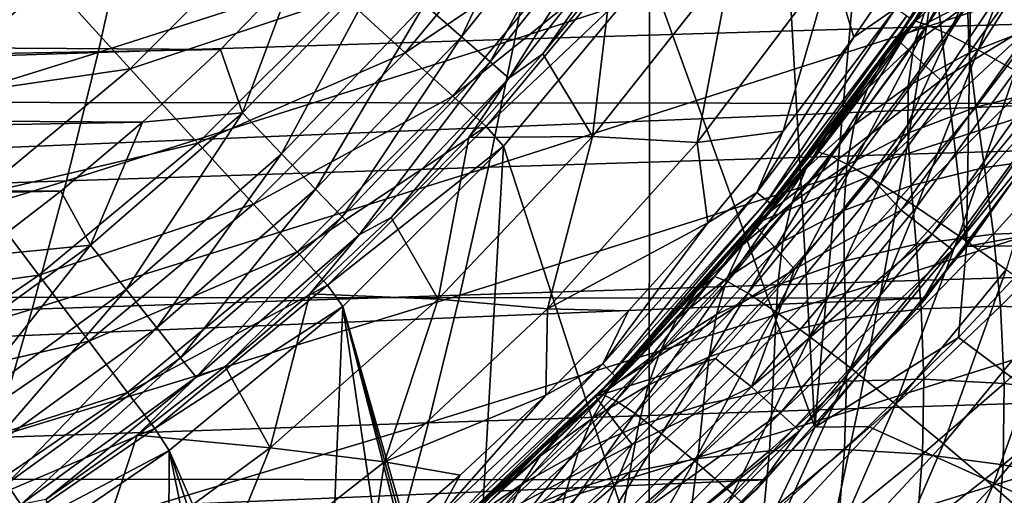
# Model space of a CAD drawing. Header units: metres. Extents: x -24 to 127, y -24 to 24.
# Tile 54 of 151: x 11.09 to 19.31, y -16.74 to -12.77. Entities that reach past the tile are written whole.
import ezdxf

# ---------------------------------------------------------------- set-up
doc = ezdxf.new("R2010")
doc.units = ezdxf.units.M
doc.layers.add('solid_12_381_051_XXX', color=7, linetype='CONTINUOUS')

msp = doc.modelspace()

# ---------------------------------------------------------------- linework, layer by layer
at = {"layer": 'solid_12_381_051_XXX'}
for points in [[(20.138784, -13.054431, 115.500305), (19.71973, -5.601876, 115.500305), (19.116631, -7.401208, 115.500305)], [(18.99675, -14.666215, 115.500305), (19.116631, -7.401208, 115.500305), (18.350164, -9.13895, 115.500305)], [(18.99675, -14.666215, 115.500305), (20.138784, -13.054431, 115.500305), (19.116631, -7.401208, 115.500305)], [(17.731642, -16.17366, 115.500305), (18.350164, -9.13895, 115.500305), (17.424068, -10.799076, 115.500305)], [(17.731642, -16.17366, 115.500305), (18.99675, -14.666215, 115.500305), (18.350164, -9.13895, 115.500305)], [(17.731642, -16.17366, 115.500305), (17.424068, -10.799076, 115.500305), (16.349493, -12.367023, 115.500305)], [(14.781283, -12.914019, 142.488266), (14.472654, -12.644377, 142.793625), (15.547825, -11.296156, 142.793625)], [(15.879382, -11.537046, 142.488266), (14.781283, -12.914019, 142.488266), (15.547825, -11.296156, 142.793625)], [(19.462355, -11.289042), (18.411968, -12.933124), (19.858297, -11.602919)], [(18.540964, -12.746868, 87.653145), (18.411968, -12.933124), (19.462355, -11.289042)], [(15.021557, -13.123939, 142.08902), (14.781283, -12.914019, 142.488266), (15.879382, -11.537046, 142.488266)], [(16.137505, -11.724584, 142.08902), (15.021557, -13.123939, 142.08902), (15.879382, -11.537046, 142.488266)], [(18.411968, -12.933124), (19.338068, -12.451654), (19.858297, -11.602919)], [(19.293921, -11.64196, 137.809357), (18.558327, -12.781982, 137.912918), (18.875137, -12.246598, 137.339996)], [(18.668972, -12.815052, 138.453552), (18.558327, -12.781982, 137.912918), (19.293921, -11.64196, 137.809357)], [(19.405596, -11.669573, 138.350113), (18.668972, -12.815052, 138.453552), (19.293921, -11.64196, 137.809357)], [(-20.949934, -11.707642, -4), (20.927721, -11.747071, -4), (-19.88866, -13.433301, -4)], [(-19.88866, -13.433301, -4), (20.927721, -11.747071, -4), (19.863708, -13.470354, -4)], [(13.801631, -12.581971, 122.461281), (14.312183, -13.047411, 120.789749), (15.454988, -11.6712, 120.789749)], [(15.454988, -11.6712, 120.789749), (14.312183, -13.047411, 120.789749), (15.883545, -11.99484, 119.06263)], [(15.177785, -13.260431, 141.621948), (15.021557, -13.123939, 142.08902), (16.137505, -11.724584, 142.08902)], [(16.30534, -11.846522, 141.621948), (15.177785, -13.260431, 141.621948), (16.137505, -11.724584, 142.08902)], [(18.662062, -12.831746, 145.92775), (22.068254, -12.735963, 145.943161), (22.181637, -11.677789, 146.013336)], [(18.818079, -11.767565, 145.996597), (18.662062, -12.831746, 145.92775), (22.181637, -11.677789, 146.013336)], [(18.847075, -12.894787, 138.993134), (18.668972, -12.815052, 138.453552), (19.405596, -11.669573, 138.350113)], [(19.587402, -11.739727, 138.889801), (18.847075, -12.894787, 138.993134), (19.405596, -11.669573, 138.350113)], [(19.093464, -13.023228, 139.51329), (18.847075, -12.894787, 138.993134), (19.587402, -11.739727, 138.889801)], [(19.840317, -11.854372, 139.410065), (19.093464, -13.023228, 139.51329), (19.587402, -11.739727, 138.889801)], [(15.225985, -12.934846, 145.905609), (18.662062, -12.831746, 145.92775), (18.818079, -11.767565, 145.996597)], [(15.423944, -11.864828, 145.97258), (15.225985, -12.934846, 145.905609), (18.818079, -11.767565, 145.996597)], [(11.748699, -13.044801, 145.876221), (15.225985, -12.934846, 145.905609), (15.423944, -11.864828, 145.97258)], [(11.987645, -11.969105, 145.94075), (11.748699, -13.044801, 145.876221), (15.423944, -11.864828, 145.97258)], [(16.30534, -11.846522, 141.621948), (15.461342, -13.056489, 141.120102), (15.177785, -13.260431, 141.621948)], [(16.30534, -11.846522, 141.621948), (16.045914, -12.331003, 141.120102), (15.461342, -13.056489, 141.120102)], [(19.4044, -13.199326, 139.994965), (19.093464, -13.023228, 139.51329), (19.840317, -11.854372, 139.410065)], [(8.218068, -13.16047, 145.838837), (11.748699, -13.044801, 145.876221), (11.987645, -11.969105, 145.94075)], [(8.496766, -12.079228, 145.900345), (8.218068, -13.16047, 145.838837), (11.987645, -11.969105, 145.94075)], [(14.312183, -13.047411, 120.789749), (14.709051, -13.409213, 119.06263), (15.883545, -11.99484, 119.06263)], [(15.883545, -11.99484, 119.06263), (14.709051, -13.409213, 119.06263), (16.185877, -12.223071, 117.29406)], [(11.356123, -12.457163, 125.583504), (12.016582, -13.181678, 124.063568), (13.181567, -12.016704, 124.063568)], [(13.181567, -12.016704, 124.063568), (12.016582, -13.181678, 124.063568), (13.801631, -12.581971, 122.461281)], [(17.871296, -12.308028, 118.050301), (18.611372, -12.100759, 118.050301), (18.055273, -12.916687, 118.050301)], [(18.055273, -12.916687, 118.050301), (18.611372, -12.100759, 118.050301), (18.40696, -12.676761, 118.090416)], [(-13.549237, -12.208608, 143.050308), (13.388108, -12.384913, 143.050308), (-12.939443, -12.852731, 143.050308)], [(11.356123, -12.457163, 125.583504), (9.946447, -12.212061, 127.000305), (10.158284, -13.451829, 125.583504)], [(14.709051, -13.409213, 119.06263), (14.989035, -13.664366, 117.29406), (16.185877, -12.223071, 117.29406)], [(16.349493, -12.367023, 115.500305), (16.185877, -12.223071, 117.29406), (14.989035, -13.664366, 117.29406)], [(16.045914, -12.331003, 141.120102), (17.037016, -12.277626, 119.262741), (15.875477, -13.746609, 119.262741)], [(16.747847, -13.798503, 118.050301), (15.875477, -13.746609, 119.262741), (17.037016, -12.277626, 119.262741)], [(16.747847, -13.798503, 118.050301), (17.037016, -12.277626, 119.262741), (17.871296, -12.308028, 118.050301)], [(16.747847, -13.798503, 118.050301), (17.871296, -12.308028, 118.050301), (17.465437, -13.703625, 118.050301)], [(17.871296, -12.308028, 118.050301), (18.055273, -12.916687, 118.050301), (17.465437, -13.703625, 118.050301)], [(18.875137, -12.246598, 137.339996), (18.372471, -12.988546, 137.40979), (18.530603, -12.761926, 118.350304)], [(18.558327, -12.781982, 137.912918), (18.372471, -12.988546, 137.40979), (18.875137, -12.246598, 137.339996)], [(19.040123, -12.272551, 91.218307), (18.560236, -12.974179, 91.896286), (18.664125, -12.651052, 90.285446)], [(19.003981, -12.641335, 92.784653), (18.560236, -12.974179, 91.896286), (19.040123, -12.272551, 91.218307)], [(-12.939443, -12.852731, 143.050308), (13.388108, -12.384913, 143.050308), (12.770666, -13.02044, 143.050308)], [(12.953508, -13.548307, 142.985138), (12.770666, -13.02044, 143.050308), (13.388108, -12.384913, 143.050308)], [(14.115822, -12.332623, 142.985138), (12.953508, -13.548307, 142.985138), (13.388108, -12.384913, 143.050308)], [(13.280958, -13.890793, 142.793625), (12.953508, -13.548307, 142.985138), (14.115822, -12.332623, 142.985138)], [(14.472654, -12.644377, 142.793625), (13.280958, -13.890793, 142.793625), (14.115822, -12.332623, 142.985138)], [(15.133456, -13.827054, 115.500305), (16.349493, -12.367023, 115.500305), (14.989035, -13.664366, 117.29406)], [(16.34893, -17.569315, 115.500305), (16.349493, -12.367023, 115.500305), (15.133456, -13.827054, 115.500305)], [(15.461342, -13.056489, 141.120102), (16.045914, -12.331003, 141.120102), (15.875477, -13.746609, 119.262741)], [(16.34893, -17.569315, 115.500305), (17.731642, -16.17366, 115.500305), (16.349493, -12.367023, 115.500305)], [(18.822348, -12.33947, 88.617165), (18.153107, -13.293409, 88.23539), (18.540964, -12.746868, 87.653145)], [(18.822348, -12.33947, 88.617165), (18.332064, -13.056159, 89.347557), (18.153107, -13.293409, 88.23539)], [(18.664125, -12.651052, 90.285446), (18.332064, -13.056159, 89.347557), (18.822348, -12.33947, 88.617165)], [(19.510851, -12.356916, 93.655807), (19.019958, -13.048942, 94.279892), (19.003981, -12.641335, 92.784653)], [(19.589689, -12.82632, 95.094254), (19.019958, -13.048942, 94.279892), (19.510851, -12.356916, 93.655807)], [(11.356123, -12.457163, 125.583504), (10.158284, -13.451829, 125.583504), (12.016582, -13.181678, 124.063568)], [(18.411968, -12.933124), (18.781361, -13.276822), (19.338068, -12.451654)], [(19.575199, -12.789116, -0.07612), (19.338068, -12.451654), (18.781361, -13.276822)], [(12.016582, -13.181678, 124.063568), (12.581845, -13.801746, 122.461281), (13.801631, -12.581971, 122.461281)], [(13.801631, -12.581971, 122.461281), (12.581845, -13.801746, 122.461281), (14.312183, -13.047411, 120.789749)], [(13.564175, -14.187015, 142.488266), (13.280958, -13.890793, 142.793625), (14.472654, -12.644377, 142.793625)], [(14.781283, -12.914019, 142.488266), (13.564175, -14.187015, 142.488266), (14.472654, -12.644377, 142.793625)], [(18.664125, -12.651052, 90.285446), (18.17098, -13.345721, 90.997261), (18.332064, -13.056159, 89.347557)], [(18.560236, -12.974179, 91.896286), (18.17098, -13.345721, 90.997261), (18.664125, -12.651052, 90.285446)], [(19.003981, -12.641335, 92.784653), (18.510593, -13.325946, 93.441963), (18.560236, -12.974179, 91.896286)], [(19.019958, -13.048942, 94.279892), (18.510593, -13.325946, 93.441963), (19.003981, -12.641335, 92.784653)], [(17.247847, -14.213663, 118.090416), (18.40696, -12.676761, 118.090416), (17.332689, -14.283586, 118.200302)], [(18.055273, -12.916687, 118.050301), (18.40696, -12.676761, 118.090416), (17.247847, -14.213663, 118.090416)], [(18.40696, -12.676761, 118.090416), (18.497505, -12.739122, 118.200302), (17.332689, -14.283586, 118.200302)], [(18.489067, -13.894994, 145.852875), (21.942558, -13.793564, 145.866867), (22.068254, -12.735963, 145.943161)], [(18.662062, -12.831746, 145.92775), (18.489067, -13.894994, 145.852875), (22.068254, -12.735963, 145.943161)], [(17.332689, -14.283586, 118.200302), (18.497505, -12.739122, 118.200302), (17.363703, -14.309152, 118.350304)], [(18.497505, -12.739122, 118.200302), (18.530603, -12.761926, 118.350304), (17.363703, -14.309152, 118.350304)], [(17.843285, -13.706467, 137.481705), (17.363703, -14.309152, 118.350304), (18.530603, -12.761926, 118.350304)], [(18.558327, -12.781982, 137.912918), (17.756468, -13.874386, 138.020386), (18.372471, -12.988546, 137.40979)], [(17.866127, -13.912516, 138.560883), (17.756468, -13.874386, 138.020386), (18.558327, -12.781982, 137.912918)], [(18.372471, -12.988546, 137.40979), (17.843285, -13.706467, 137.481705), (18.530603, -12.761926, 118.350304)], [(18.668972, -12.815052, 138.453552), (17.866127, -13.912516, 138.560883), (18.558327, -12.781982, 137.912918)], [(18.040194, -14.001431, 139.100311), (17.866127, -13.912516, 138.560883), (18.668972, -12.815052, 138.453552)], [(18.847075, -12.894787, 138.993134), (18.040194, -14.001431, 139.100311), (18.668972, -12.815052, 138.453552)], [(18.540964, -12.746868, 87.653145), (18.153107, -13.293409, 88.23539), (18.411968, -12.933124)], [(19.575199, -12.789116, -0.07612), (18.781361, -13.276822), (18.188375, -14.078398)], [(18.452223, -14.361941, -0.07612), (19.575199, -12.789116, -0.07612), (18.188375, -14.078398)], [(19.847027, -12.96671, -0.293171), (19.575199, -12.789116, -0.07612), (18.452223, -14.361941, -0.07612)], [(-12.939443, -12.852731, 143.050308), (12.770666, -13.02044, 143.050308), (-12.296084, -13.468401, 143.050308)], [(15.006968, -14.003429, 145.832764), (18.489067, -13.894994, 145.852875), (18.662062, -12.831746, 145.92775)], [(15.225985, -12.934846, 145.905609), (15.006968, -14.003429, 145.832764), (18.662062, -12.831746, 145.92775)], [(18.279325, -14.143283, 139.620361), (18.040194, -14.001431, 139.100311), (18.847075, -12.894787, 138.993134)], [(19.093464, -13.023228, 139.51329), (18.279325, -14.143283, 139.620361), (18.847075, -12.894787, 138.993134)], [(19.589689, -12.82632, 95.094254), (19.073265, -13.502859, 95.697182), (19.019958, -13.048942, 94.279892)], [(19.693335, -13.345779, 96.449829), (19.073265, -13.502859, 95.697182), (19.589689, -12.82632, 95.094254)], [(11.485416, -14.118429, 145.806015), (15.006968, -14.003429, 145.832764), (15.225985, -12.934846, 145.905609)], [(11.748699, -13.044801, 145.876221), (11.485416, -14.118429, 145.806015), (15.225985, -12.934846, 145.905609)], [(13.784663, -14.417627, 142.08902), (13.564175, -14.187015, 142.488266), (14.781283, -12.914019, 142.488266)], [(15.021557, -13.123939, 142.08902), (13.784663, -14.417627, 142.08902), (14.781283, -12.914019, 142.488266)], [(18.411968, -12.933124), (17.221718, -14.480152), (18.781361, -13.276822)], [(17.312277, -14.371327, 89.476288), (17.221718, -14.480152), (18.411968, -12.933124)], [(17.465437, -13.703625, 118.050301), (18.055273, -12.916687, 118.050301), (17.247847, -14.213663, 118.090416)], [(17.743574, -13.835301, 88.843666), (17.312277, -14.371327, 89.476288), (18.411968, -12.933124)], [(18.153107, -13.293409, 88.23539), (17.743574, -13.835301, 88.843666), (18.411968, -12.933124)], [(18.560236, -12.974179, 91.896286), (18.059278, -13.650768, 92.587494), (18.17098, -13.345721, 90.997261)], [(18.510593, -13.325946, 93.441963), (18.059278, -13.650768, 92.587494), (18.560236, -12.974179, 91.896286)], [(19.847027, -12.96671, -0.293171), (18.452223, -14.361941, -0.07612), (18.708458, -14.561377, -0.293171)], [(19.847027, -12.96671, -0.293171), (18.708458, -14.561377, -0.293171), (20.028521, -13.085286, -0.618042)], [(-12.296084, -13.468401, 143.050308), (12.770666, -13.02044, 143.050308), (12.120797, -13.626561, 143.050308)], [(7.912788, -14.238901, 145.771942), (11.485416, -14.118429, 145.806015), (11.748699, -13.044801, 145.876221)], [(8.218068, -13.16047, 145.838837), (7.912788, -14.238901, 145.771942), (11.748699, -13.044801, 145.876221)], [(12.953508, -13.548307, 142.985138), (12.120797, -13.626561, 143.050308), (12.770666, -13.02044, 143.050308)], [(12.581845, -13.801746, 122.461281), (13.047275, -14.312308, 120.789749), (14.312183, -13.047411, 120.789749)], [(14.312183, -13.047411, 120.789749), (13.047275, -14.312308, 120.789749), (14.709051, -13.409213, 119.06263)], [(14.843997, -13.754299, 141.120102), (15.461342, -13.056489, 141.120102), (15.875477, -13.746609, 119.262741)], [(15.177785, -13.260431, 141.621948), (15.461342, -13.056489, 141.120102), (14.843997, -13.754299, 141.120102)], [(18.332064, -13.056159, 89.347557), (17.743574, -13.835301, 88.843666), (18.153107, -13.293409, 88.23539)], [(18.332064, -13.056159, 89.347557), (17.822098, -13.743542, 90.093155), (17.743574, -13.835301, 88.843666)], [(17.756468, -13.874386, 138.020386), (17.843285, -13.706467, 137.481705), (18.372471, -12.988546, 137.40979)], [(18.17098, -13.345721, 90.997261), (17.822098, -13.743542, 90.093155), (18.332064, -13.056159, 89.347557)], [(18.579809, -14.33685, 140.101929), (18.279325, -14.143283, 139.620361), (19.093464, -13.023228, 139.51329)], [(19.019958, -13.048942, 94.279892), (18.507181, -13.717953, 94.914963), (18.510593, -13.325946, 93.441963)], [(19.073265, -13.502859, 95.697182), (18.507181, -13.717953, 94.914963), (19.019958, -13.048942, 94.279892)], [(19.4044, -13.199326, 139.994965), (18.579809, -14.33685, 140.101929), (19.093464, -13.023228, 139.51329)], [(19.76923, -14.520765, 115.805763), (20.138784, -13.054431, 115.500305), (18.99675, -14.666215, 115.500305)], [(13.928027, -14.567575, 141.621948), (13.784663, -14.417627, 142.08902), (15.021557, -13.123939, 142.08902)], [(15.177785, -13.260431, 141.621948), (13.928027, -14.567575, 141.621948), (15.021557, -13.123939, 142.08902)], [(18.708458, -14.561377, -0.293171), (18.879539, -14.694535, -0.618042), (20.028521, -13.085286, -0.618042)], [(20.028521, -13.085286, -0.618042), (18.879539, -14.694535, -0.618042), (19.816534, -13.539018, -1)], [(10.158284, -13.451829, 125.583504), (10.749078, -14.234192, 124.063568), (12.016582, -13.181678, 124.063568)], [(12.016582, -13.181678, 124.063568), (10.749078, -14.234192, 124.063568), (12.581845, -13.801746, 122.461281)], [(18.933483, -14.577296, 140.527252), (18.579809, -14.33685, 140.101929), (19.4044, -13.199326, 139.994965)], [(19.771475, -13.418697, 140.420349), (18.933483, -14.577296, 140.527252), (19.4044, -13.199326, 139.994965)], [(15.177785, -13.260431, 141.621948), (14.195188, -14.422956, 141.120102), (13.928027, -14.567575, 141.621948)], [(15.177785, -13.260431, 141.621948), (14.843997, -13.754299, 141.120102), (14.195188, -14.422956, 141.120102)], [(17.221718, -14.480152), (18.188375, -14.078398), (18.781361, -13.276822)], [(18.17098, -13.345721, 90.997261), (17.65798, -14.013734, 91.722603), (17.822098, -13.743542, 90.093155)], [(18.059278, -13.650768, 92.587494), (17.65798, -14.013734, 91.722603), (18.17098, -13.345721, 90.997261)], [(18.510593, -13.325946, 93.441963), (17.996386, -13.986441, 94.110352), (18.059278, -13.650768, 92.587494)], [(18.507181, -13.717953, 94.914963), (17.996386, -13.986441, 94.110352), (18.510593, -13.325946, 93.441963)], [(19.693335, -13.345779, 96.449829), (19.145958, -14.006991, 97.031876), (19.073265, -13.502859, 95.697182)], [(19.803431, -13.91655, 97.720589), (19.145958, -14.006991, 97.031876), (19.693335, -13.345779, 96.449829)], [(-19.88866, -13.433301, -4), (19.863708, -13.470354, -4), (-18.683865, -15.064411, -4)], [(-18.683865, -15.064411, -4), (19.863708, -13.470354, -4), (18.657721, -15.096644, -4)], [(-12.296084, -13.468401, 143.050308), (12.120797, -13.626561, 143.050308), (-11.618833, -14.056414, 143.050308)], [(13.047275, -14.312308, 120.789749), (13.409066, -14.709185, 119.06263), (14.709051, -13.409213, 119.06263)], [(14.709051, -13.409213, 119.06263), (13.409066, -14.709185, 119.06263), (14.989035, -13.664366, 117.29406)], [(18.657721, -15.096644, -4), (19.863708, -13.470354, -4), (19.816534, -13.539018, -1)], [(19.328402, -14.856519, 140.881958), (18.933483, -14.577296, 140.527252), (19.771475, -13.418697, 140.420349)], [(12.953508, -13.548307, 142.985138), (11.6869, -14.654909, 142.985138), (12.120797, -13.626561, 143.050308)], [(11.982332, -15.025369, 142.793625), (11.6869, -14.654909, 142.985138), (12.953508, -13.548307, 142.985138)], [(13.280958, -13.890793, 142.793625), (11.982332, -15.025369, 142.793625), (12.953508, -13.548307, 142.985138)], [(19.073265, -13.502859, 95.697182), (18.535229, -14.157073, 96.309349), (18.507181, -13.717953, 94.914963)], [(19.145958, -14.006991, 97.031876), (18.535229, -14.157073, 96.309349), (19.073265, -13.502859, 95.697182)], [(18.879539, -14.694535, -0.618042), (18.599493, -15.167691, -1), (19.816534, -13.539018, -1)], [(18.657721, -15.096644, -4), (19.816534, -13.539018, -1), (18.599493, -15.167691, -1)], [(-11.618833, -14.056414, 143.050308), (12.120797, -13.626561, 143.050308), (11.438014, -14.204074, 143.050308)], [(11.6869, -14.654909, 142.985138), (11.438014, -14.204074, 143.050308), (12.120797, -13.626561, 143.050308)], [(13.409066, -14.709185, 119.06263), (13.664313, -14.989082, 117.29406), (14.989035, -13.664366, 117.29406)], [(15.133456, -13.827054, 115.500305), (14.989035, -13.664366, 117.29406), (13.664313, -14.989082, 117.29406)], [(16.747847, -13.798503, 118.050301), (17.465437, -13.703625, 118.050301), (16.837709, -14.466921, 118.050301)], [(16.837709, -14.466921, 118.050301), (17.465437, -13.703625, 118.050301), (17.247847, -14.213663, 118.090416)], [(17.843285, -13.706467, 137.481705), (17.288979, -14.399347, 137.55925), (17.363703, -14.309152, 118.350304)], [(17.756468, -13.874386, 138.020386), (17.288979, -14.399347, 137.55925), (17.843285, -13.706467, 137.481705)], [(18.059278, -13.650768, 92.587494), (17.538725, -14.301862, 93.289833), (17.65798, -14.013734, 91.722603)], [(17.996386, -13.986441, 94.110352), (17.538725, -14.301862, 93.289833), (18.059278, -13.650768, 92.587494)], [(18.507181, -13.717953, 94.914963), (17.973707, -14.363791, 95.55896), (17.996386, -13.986441, 94.110352)], [(18.535229, -14.157073, 96.309349), (17.973707, -14.363791, 95.55896), (18.507181, -13.717953, 94.914963)], [(10.749078, -14.234192, 124.063568), (11.254717, -14.90377, 122.461281), (12.581845, -13.801746, 122.461281)], [(12.581845, -13.801746, 122.461281), (11.254717, -14.90377, 122.461281), (13.047275, -14.312308, 120.789749)], [(14.195188, -14.422956, 141.120102), (14.843997, -13.754299, 141.120102), (14.587687, -15.10627, 119.262741)], [(14.843997, -13.754299, 141.120102), (15.875477, -13.746609, 119.262741), (14.587687, -15.10627, 119.262741)], [(15.49995, -15.186249, 118.050301), (14.587687, -15.10627, 119.262741), (15.875477, -13.746609, 119.262741)], [(15.49995, -15.186249, 118.050301), (15.875477, -13.746609, 119.262741), (16.747847, -13.798503, 118.050301)], [(15.49995, -15.186249, 118.050301), (16.747847, -13.798503, 118.050301), (16.837709, -14.466921, 118.050301)], [(17.822098, -13.743542, 90.093155), (17.293598, -14.402471, 90.85257), (17.312277, -14.371327, 89.476288)], [(17.65798, -14.013734, 91.722603), (17.293598, -14.402471, 90.85257), (17.822098, -13.743542, 90.093155)], [(17.822098, -13.743542, 90.093155), (17.312277, -14.371327, 89.476288), (17.743574, -13.835301, 88.843666)], [(18.299095, -14.957309, 145.771988), (21.804546, -14.85059, 145.784454), (21.942558, -13.793564, 145.866867)], [(18.489067, -13.894994, 145.852875), (18.299095, -14.957309, 145.771988), (21.942558, -13.793564, 145.866867)], [(13.792089, -15.166664, 115.500305), (15.133456, -13.827054, 115.500305), (13.664313, -14.989082, 117.29406)], [(14.845093, -18.857975, 115.500305), (15.133456, -13.827054, 115.500305), (13.792089, -15.166664, 115.500305)], [(14.845093, -18.857975, 115.500305), (16.34893, -17.569315, 115.500305), (15.133456, -13.827054, 115.500305)], [(17.756468, -13.874386, 138.020386), (16.892021, -14.91466, 138.136856), (17.288979, -14.399347, 137.55925)], [(17.000919, -14.956987, 138.675949), (16.892021, -14.91466, 138.136856), (17.756468, -13.874386, 138.020386)], [(17.866127, -13.912516, 138.560883), (17.000919, -14.956987, 138.675949), (17.756468, -13.874386, 138.020386)], [(12.237855, -15.345785, 142.488266), (11.982332, -15.025369, 142.793625), (13.280958, -13.890793, 142.793625)], [(13.564175, -14.187015, 142.488266), (12.237855, -15.345785, 142.488266), (13.280958, -13.890793, 142.793625)], [(14.766895, -15.07058, 145.754044), (18.299095, -14.957309, 145.771988), (18.489067, -13.894994, 145.852875)], [(15.006968, -14.003429, 145.832764), (14.766895, -15.07058, 145.754044), (18.489067, -13.894994, 145.852875)], [(17.17057, -15.054153, 139.214005), (17.000919, -14.956987, 138.675949), (17.866127, -13.912516, 138.560883)], [(18.040194, -14.001431, 139.100311), (17.17057, -15.054153, 139.214005), (17.866127, -13.912516, 138.560883)], [(19.803431, -13.91655, 97.720589), (19.220572, -14.561947, 98.283676), (19.145958, -14.006991, 97.031876)], [(19.902039, -14.535769, 98.909325), (19.220572, -14.561947, 98.283676), (19.803431, -13.91655, 97.720589)], [(11.197797, -15.18999, 145.730148), (14.766895, -15.07058, 145.754044), (15.006968, -14.003429, 145.832764)], [(11.485416, -14.118429, 145.806015), (11.197797, -15.18999, 145.730148), (15.006968, -14.003429, 145.832764)], [(17.65798, -14.013734, 91.722603), (17.126764, -14.654654, 92.459106), (17.293598, -14.402471, 90.85257)], [(17.538725, -14.301862, 93.289833), (17.126764, -14.654654, 92.459106), (17.65798, -14.013734, 91.722603)], [(17.401407, -15.208442, 139.732788), (17.17057, -15.054153, 139.214005), (18.040194, -14.001431, 139.100311)], [(18.279325, -14.143283, 139.620361), (17.401407, -15.208442, 139.732788), (18.040194, -14.001431, 139.100311)], [(17.996386, -13.986441, 94.110352), (17.462606, -14.622646, 94.787292), (17.538725, -14.301862, 93.289833)], [(17.973707, -14.363791, 95.55896), (17.462606, -14.622646, 94.787292), (17.996386, -13.986441, 94.110352)], [(19.145958, -14.006991, 97.031876), (18.577419, -14.646482, 97.6222), (18.535229, -14.157073, 96.309349)], [(19.220572, -14.561947, 98.283676), (18.577419, -14.646482, 97.6222), (19.145958, -14.006991, 97.031876)], [(-11.618833, -14.056414, 143.050308), (11.438014, -14.204074, 143.050308), (-10.913388, -14.611583, 143.050308)], [(7.580926, -15.31452, 145.699661), (11.197797, -15.18999, 145.730148), (11.485416, -14.118429, 145.806015)], [(7.912788, -14.238901, 145.771942), (7.580926, -15.31452, 145.699661), (11.485416, -14.118429, 145.806015)], [(17.221718, -14.480152), (17.560991, -14.853612), (18.188375, -14.078398)], [(18.452223, -14.361941, -0.07612), (18.188375, -14.078398), (17.560991, -14.853612)], [(-10.913388, -14.611583, 143.050308), (11.438014, -14.204074, 143.050308), (10.727986, -14.748237, 143.050308)], [(11.6869, -14.654909, 142.985138), (10.727986, -14.748237, 143.050308), (11.438014, -14.204074, 143.050308)], [(12.436785, -15.595234, 142.08902), (12.237855, -15.345785, 142.488266), (13.564175, -14.187015, 142.488266)], [(13.784663, -14.417627, 142.08902), (12.436785, -15.595234, 142.08902), (13.564175, -14.187015, 142.488266)], [(15.960781, -15.645123, 118.090416), (17.247847, -14.213663, 118.090416), (16.039293, -15.722087, 118.200302)], [(16.837709, -14.466921, 118.050301), (17.247847, -14.213663, 118.090416), (15.960781, -15.645123, 118.090416)], [(17.247847, -14.213663, 118.090416), (17.332689, -14.283586, 118.200302), (16.039293, -15.722087, 118.200302)], [(17.689734, -15.418494, 140.213226), (17.401407, -15.208442, 139.732788), (18.279325, -14.143283, 139.620361)], [(18.579809, -14.33685, 140.101929), (17.689734, -15.418494, 140.213226), (18.279325, -14.143283, 139.620361)], [(18.535229, -14.157073, 96.309349), (17.976702, -14.788922, 96.929085), (17.973707, -14.363791, 95.55896)], [(18.577419, -14.646482, 97.6222), (17.976702, -14.788922, 96.929085), (18.535229, -14.157073, 96.309349)], [(10.749078, -14.234192, 124.063568), (9.389867, -15.165266, 124.063568), (11.254717, -14.90377, 122.461281)], [(16.039293, -15.722087, 118.200302), (17.332689, -14.283586, 118.200302), (16.067991, -15.750227, 118.350304)], [(17.332689, -14.283586, 118.200302), (17.363703, -14.309152, 118.350304), (16.067991, -15.750227, 118.350304)], [(11.254717, -14.90377, 122.461281), (11.671053, -15.455098, 120.789749), (13.047275, -14.312308, 120.789749)], [(13.047275, -14.312308, 120.789749), (11.671053, -15.455098, 120.789749), (13.409066, -14.709185, 119.06263)], [(16.109354, -15.707918, 137.721146), (16.067991, -15.750227, 118.350304), (17.363703, -14.309152, 118.350304)], [(16.710659, -15.066648, 137.641449), (16.109354, -15.707918, 137.721146), (17.363703, -14.309152, 118.350304)], [(17.288979, -14.399347, 137.55925), (16.710659, -15.066648, 137.641449), (17.363703, -14.309152, 118.350304)], [(17.312277, -14.371327, 89.476288), (16.859137, -14.900319, 90.131516), (17.221718, -14.480152)], [(17.293598, -14.402471, 90.85257), (16.859137, -14.900319, 90.131516), (17.312277, -14.371327, 89.476288)], [(17.538725, -14.301862, 93.289833), (16.999929, -14.927318, 94.00032), (17.126764, -14.654654, 92.459106)], [(17.462606, -14.622646, 94.787292), (16.999929, -14.927318, 94.00032), (17.538725, -14.301862, 93.289833)], [(17.203199, -15.83666, -0.07612), (18.452223, -14.361941, -0.07612), (17.560991, -14.853612)], [(18.708458, -14.561377, -0.293171), (18.452223, -14.361941, -0.07612), (17.203199, -15.83666, -0.07612)], [(17.973707, -14.363791, 95.55896), (17.420662, -14.986381, 96.209724), (17.462606, -14.622646, 94.787292)], [(17.976702, -14.788922, 96.929085), (17.420662, -14.986381, 96.209724), (17.973707, -14.363791, 95.55896)], [(18.027674, -15.679049, 140.637619), (17.689734, -15.418494, 140.213226), (18.579809, -14.33685, 140.101929)], [(18.933483, -14.577296, 140.527252), (18.027674, -15.679049, 140.637619), (18.579809, -14.33685, 140.101929)], [(12.56613, -15.757429, 141.621948), (12.436785, -15.595234, 142.08902), (13.784663, -14.417627, 142.08902)], [(13.928027, -14.567575, 141.621948), (12.56613, -15.757429, 141.621948), (13.784663, -14.417627, 142.08902)], [(13.51629, -15.06104, 141.120102), (14.195188, -14.422956, 141.120102), (14.587687, -15.10627, 119.262741)], [(13.928027, -14.567575, 141.621948), (14.195188, -14.422956, 141.120102), (13.51629, -15.06104, 141.120102)], [(16.892021, -14.91466, 138.136856), (16.710659, -15.066648, 137.641449), (17.288979, -14.399347, 137.55925)], [(17.293598, -14.402471, 90.85257), (16.748392, -15.03256, 91.623169), (16.859137, -14.900319, 90.131516)], [(17.126764, -14.654654, 92.459106), (16.748392, -15.03256, 91.623169), (17.293598, -14.402471, 90.85257)], [(15.49995, -15.186249, 118.050301), (16.837709, -14.466921, 118.050301), (16.176102, -15.202847, 118.050301)], [(17.221718, -14.480152), (15.9013, -15.917352), (17.560991, -14.853612)], [(16.384714, -15.420478, 90.807564), (15.9013, -15.917352), (17.221718, -14.480152)], [(16.176102, -15.202847, 118.050301), (16.837709, -14.466921, 118.050301), (15.960781, -15.645123, 118.090416)], [(16.859137, -14.900319, 90.131516), (16.384714, -15.420478, 90.807564), (17.221718, -14.480152)], [(19.64826, -14.656528, 115.796257), (19.76923, -14.520765, 115.805763), (18.99675, -14.666215, 115.500305)], [(19.902039, -14.535769, 98.909325), (19.280367, -15.164286, 99.456657), (19.220572, -14.561947, 98.283676)], [(19.974304, -15.198738, 100.021881), (19.280367, -15.164286, 99.456657), (19.902039, -14.535769, 98.909325)], [(13.928027, -14.567575, 141.621948), (12.808742, -15.667199, 141.120102), (12.56613, -15.757429, 141.621948)], [(13.928027, -14.567575, 141.621948), (13.51629, -15.06104, 141.120102), (12.808742, -15.667199, 141.120102)], [(17.462606, -14.622646, 94.787292), (16.910423, -15.234502, 95.470146), (16.999929, -14.927318, 94.00032)], [(17.420662, -14.986381, 96.209724), (16.910423, -15.234502, 95.470146), (17.462606, -14.622646, 94.787292)], [(18.708458, -14.561377, -0.293171), (17.203199, -15.83666, -0.07612), (17.442089, -16.056574, -0.293171)], [(18.708458, -14.561377, -0.293171), (17.442089, -16.056574, -0.293171), (18.879539, -14.694535, -0.618042)], [(18.403811, -15.981323, 140.991592), (18.027674, -15.679049, 140.637619), (18.933483, -14.577296, 140.527252)], [(19.328402, -14.856519, 140.881958), (18.403811, -15.981323, 140.991592), (18.933483, -14.577296, 140.527252)], [(19.220572, -14.561947, 98.283676), (18.61722, -15.186087, 98.854828), (18.577419, -14.646482, 97.6222)], [(19.280367, -15.164286, 99.456657), (18.61722, -15.186087, 98.854828), (19.220572, -14.561947, 98.283676)], [(11.6869, -14.654909, 142.985138), (10.326197, -15.643518, 142.985138), (10.727986, -14.748237, 143.050308)], [(10.587231, -16.038969, 142.793625), (10.326197, -15.643518, 142.985138), (11.6869, -14.654909, 142.985138)], [(11.982332, -15.025369, 142.793625), (10.587231, -16.038969, 142.793625), (11.6869, -14.654909, 142.985138)], [(17.126764, -14.654654, 92.459106), (16.578819, -15.268402, 93.203331), (16.748392, -15.03256, 91.623169)], [(16.999929, -14.927318, 94.00032), (16.578819, -15.268402, 93.203331), (17.126764, -14.654654, 92.459106)], [(17.442089, -16.056574, -0.293171), (17.601591, -16.203405, -0.618042), (18.879539, -14.694535, -0.618042)], [(18.879539, -14.694535, -0.618042), (17.601591, -16.203405, -0.618042), (18.599493, -15.167691, -1)], [(18.930729, -15.423992, 115.742027), (18.99675, -14.666215, 115.500305), (17.731642, -16.17366, 115.500305)], [(18.577419, -14.646482, 97.6222), (17.988754, -15.264247, 98.219696), (17.976702, -14.788922, 96.929085)], [(18.61722, -15.186087, 98.854828), (17.988754, -15.264247, 98.219696), (18.577419, -14.646482, 97.6222)], [(18.930729, -15.423992, 115.742027), (19.64826, -14.656528, 115.796257), (18.99675, -14.666215, 115.500305)], [(18.930729, -15.423992, 115.742027), (22.550098, -18.145266, 115.578072), (19.64826, -14.656528, 115.796257)], [(11.671053, -15.455098, 120.789749), (11.994682, -15.883664, 119.06263), (13.409066, -14.709185, 119.06263)], [(13.409066, -14.709185, 119.06263), (11.994682, -15.883664, 119.06263), (13.664313, -14.989082, 117.29406)], [(17.976702, -14.788922, 96.929085), (17.398674, -15.39838, 97.55497), (17.420662, -14.986381, 96.209724)], [(17.988754, -15.264247, 98.219696), (17.398674, -15.39838, 97.55497), (17.976702, -14.788922, 96.929085)], [(15.9013, -15.917352), (16.901064, -15.59971), (17.560991, -14.853612)], [(17.203199, -15.83666, -0.07612), (17.560991, -14.853612), (16.901064, -15.59971)], [(18.092148, -16.01869, 145.685089), (21.654217, -15.907043, 145.695923), (21.804546, -14.85059, 145.784454)], [(18.299095, -14.957309, 145.771988), (18.092148, -16.01869, 145.685089), (21.804546, -14.85059, 145.784454)], [(18.804491, -16.313927, 141.265793), (18.403811, -15.981323, 140.991592), (19.328402, -14.856519, 140.881958)], [(19.750189, -15.163984, 141.156631), (18.804491, -16.313927, 141.265793), (19.328402, -14.856519, 140.881958)], [(9.389867, -15.165266, 124.063568), (9.831569, -15.878643, 122.461281), (11.254717, -14.90377, 122.461281)], [(11.254717, -14.90377, 122.461281), (9.831569, -15.878643, 122.461281), (11.671053, -15.455098, 120.789749)], [(16.892021, -14.91466, 138.136856), (15.964093, -15.903777, 138.257477), (16.710659, -15.066648, 137.641449)], [(16.069284, -15.953038, 138.794861), (15.964093, -15.903777, 138.257477), (16.892021, -14.91466, 138.136856)], [(17.000919, -14.956987, 138.675949), (16.069284, -15.953038, 138.794861), (16.892021, -14.91466, 138.136856)], [(16.748392, -15.03256, 91.623169), (16.384714, -15.420478, 90.807564), (16.859137, -14.900319, 90.131516)], [(16.999929, -14.927318, 94.00032), (16.444143, -15.527133, 94.715813), (16.578819, -15.268402, 93.203331)], [(16.910423, -15.234502, 95.470146), (16.444143, -15.527133, 94.715813), (16.999929, -14.927318, 94.00032)], [(10.813004, -16.381001, 142.488266), (10.587231, -16.038969, 142.793625), (11.982332, -15.025369, 142.793625)], [(12.237855, -15.345785, 142.488266), (10.813004, -16.381001, 142.488266), (11.982332, -15.025369, 142.793625)], [(11.994682, -15.883664, 119.06263), (12.223015, -16.185919, 117.29406), (13.664313, -14.989082, 117.29406)], [(13.792089, -15.166664, 115.500305), (13.664313, -14.989082, 117.29406), (12.223015, -16.185919, 117.29406)], [(14.505766, -16.136295, 145.669464), (18.092148, -16.01869, 145.685089), (18.299095, -14.957309, 145.771988)], [(14.766895, -15.07058, 145.754044), (14.505766, -16.136295, 145.669464), (18.299095, -14.957309, 145.771988)], [(16.231739, -16.060396, 139.331223), (16.069284, -15.953038, 138.794861), (17.000919, -14.956987, 138.675949)], [(16.748392, -15.03256, 91.623169), (16.188139, -15.633835, 92.401047), (16.384714, -15.420478, 90.807564)], [(16.578819, -15.268402, 93.203331), (16.188139, -15.633835, 92.401047), (16.748392, -15.03256, 91.623169)], [(17.17057, -15.054153, 139.214005), (16.231739, -16.060396, 139.331223), (17.000919, -14.956987, 138.675949)], [(17.420662, -14.986381, 96.209724), (16.849012, -15.585726, 96.86554), (16.910423, -15.234502, 95.470146)], [(17.398674, -15.39838, 97.55497), (16.849012, -15.585726, 96.86554), (17.420662, -14.986381, 96.209724)], [(-18.683865, -15.064411, -4), (18.657721, -15.096644, -4), (-17.344299, -16.587511, -4)], [(-17.344299, -16.587511, -4), (18.657721, -15.096644, -4), (17.319567, -16.613495, -4)], [(10.885841, -16.259485, 145.648621), (14.505766, -16.136295, 145.669464), (14.766895, -15.07058, 145.754044)], [(11.197797, -15.18999, 145.730148), (10.885841, -16.259485, 145.648621), (14.766895, -15.07058, 145.754044)], [(12.808742, -15.667199, 141.120102), (13.51629, -15.06104, 141.120102), (13.183887, -16.345798, 119.262741)], [(13.51629, -15.06104, 141.120102), (14.587687, -15.10627, 119.262741), (13.183887, -16.345798, 119.262741)], [(14.138003, -16.462257, 118.050301), (13.183887, -16.345798, 119.262741), (14.587687, -15.10627, 119.262741)], [(14.138003, -16.462257, 118.050301), (14.587687, -15.10627, 119.262741), (15.49995, -15.186249, 118.050301)], [(15.964093, -15.903777, 138.257477), (16.109354, -15.707918, 137.721146), (16.710659, -15.066648, 137.641449)], [(16.45178, -16.228125, 139.848343), (16.231739, -16.060396, 139.331223), (17.17057, -15.054153, 139.214005)], [(17.401407, -15.208442, 139.732788), (16.45178, -16.228125, 139.848343), (17.17057, -15.054153, 139.214005)], [(17.319567, -16.613495, -4), (18.657721, -15.096644, -4), (18.599493, -15.167691, -1)], [(7.222483, -16.387327, 145.621979), (10.885841, -16.259485, 145.648621), (11.197797, -15.18999, 145.730148)], [(7.580926, -15.31452, 145.699661), (7.222483, -16.387327, 145.621979), (11.197797, -15.18999, 145.730148)], [(12.342207, -16.368656, 115.500305), (13.792089, -15.166664, 115.500305), (12.223015, -16.185919, 117.29406)], [(13.620584, -19.30126, 115.500305), (13.792089, -15.166664, 115.500305), (12.342207, -16.368656, 115.500305)], [(13.620584, -19.30126, 115.500305), (14.352524, -18.955547, 115.500305), (13.792089, -15.166664, 115.500305)], [(14.791422, -18.854538, 115.500305), (14.845093, -18.857975, 115.500305), (13.792089, -15.166664, 115.500305)], [(14.738108, -18.850935, 115.500305), (14.791422, -18.854538, 115.500305), (13.792089, -15.166664, 115.500305)], [(14.352524, -18.955547, 115.500305), (14.738108, -18.850935, 115.500305), (13.792089, -15.166664, 115.500305)], [(14.138003, -16.462257, 118.050301), (15.49995, -15.186249, 118.050301), (15.485597, -15.906488, 118.050301)], [(15.49995, -15.186249, 118.050301), (16.176102, -15.202847, 118.050301), (15.485597, -15.906488, 118.050301)], [(17.601591, -16.203405, -0.618042), (17.24897, -16.687511, -1), (18.599493, -15.167691, -1)], [(17.319567, -16.613495, -4), (18.599493, -15.167691, -1), (17.24897, -16.687511, -1)], [(18.61722, -15.186087, 98.854828), (17.994329, -15.789019, 99.433075), (17.988754, -15.264247, 98.219696)], [(18.639099, -15.771957, 100.012047), (17.994329, -15.789019, 99.433075), (18.61722, -15.186087, 98.854828)], [(19.280367, -15.164286, 99.456657), (18.639099, -15.771957, 100.012047), (18.61722, -15.186087, 98.854828)], [(19.311686, -15.808961, 100.557205), (18.639099, -15.771957, 100.012047), (19.280367, -15.164286, 99.456657)], [(19.215385, -16.664232, 141.456528), (18.804491, -16.313927, 141.265793), (19.750189, -15.163984, 141.156631)], [(20.183681, -15.488005, 141.347626), (19.215385, -16.664232, 141.456528), (19.750189, -15.163984, 141.156631)], [(19.974304, -15.198738, 100.021881), (19.311686, -15.808961, 100.557205), (19.280367, -15.164286, 99.456657)], [(20.008669, -15.898829, 101.066719), (19.311686, -15.808961, 100.557205), (19.974304, -15.198738, 100.021881)], [(15.485597, -15.906488, 118.050301), (16.176102, -15.202847, 118.050301), (15.960781, -15.645123, 118.090416)], [(16.578819, -15.268402, 93.203331), (16.015522, -15.855079, 93.951637), (16.188139, -15.633835, 92.401047)], [(16.444143, -15.527133, 94.715813), (16.015522, -15.855079, 93.951637), (16.578819, -15.268402, 93.203331)], [(16.910423, -15.234502, 95.470146), (16.340805, -15.822089, 96.15686), (16.444143, -15.527133, 94.715813)], [(16.849012, -15.585726, 96.86554), (16.340805, -15.822089, 96.15686), (16.910423, -15.234502, 95.470146)], [(16.725832, -16.454624, 140.32724), (16.45178, -16.228125, 139.848343), (17.401407, -15.208442, 139.732788)], [(17.689734, -15.418494, 140.213226), (16.725832, -16.454624, 140.32724), (17.401407, -15.208442, 139.732788)], [(17.988754, -15.264247, 98.219696), (17.380854, -15.860295, 98.823166), (17.398674, -15.39838, 97.55497)], [(17.994329, -15.789019, 99.433075), (17.380854, -15.860295, 98.823166), (17.988754, -15.264247, 98.219696)], [(10.988771, -16.647278, 142.08902), (10.813004, -16.381001, 142.488266), (12.237855, -15.345785, 142.488266)], [(12.436785, -15.595234, 142.08902), (10.988771, -16.647278, 142.08902), (12.237855, -15.345785, 142.488266)], [(16.384714, -15.420478, 90.807564), (15.894501, -15.92529, 91.503296), (15.9013, -15.917352)], [(16.188139, -15.633835, 92.401047), (15.894501, -15.92529, 91.503296), (16.384714, -15.420478, 90.807564)], [(17.046391, -16.734175, 140.750244), (16.725832, -16.454624, 140.32724), (17.689734, -15.418494, 140.213226)], [(17.398674, -15.39838, 97.55497), (16.801985, -15.985468, 98.185577), (16.849012, -15.585726, 96.86554)], [(17.380854, -15.860295, 98.823166), (16.801985, -15.985468, 98.185577), (17.398674, -15.39838, 97.55497)], [(18.027674, -15.679049, 140.637619), (17.046391, -16.734175, 140.750244), (17.689734, -15.418494, 140.213226)], [(18.930729, -15.423992, 115.742027), (17.731642, -16.17366, 115.500305), (18.177761, -16.167826, 115.689415)], [(18.930729, -15.423992, 115.742027), (18.177761, -16.167826, 115.689415), (22.550098, -18.145266, 115.578072)], [(9.831569, -15.878643, 122.461281), (10.195258, -16.466034, 120.789749), (11.671053, -15.455098, 120.789749)], [(11.671053, -15.455098, 120.789749), (10.195258, -16.466034, 120.789749), (11.994682, -15.883664, 119.06263)], [(16.444143, -15.527133, 94.715813), (15.872357, -16.101511, 95.433952), (16.015522, -15.855079, 93.951637)], [(16.340805, -15.822089, 96.15686), (15.872357, -16.101511, 95.433952), (16.444143, -15.527133, 94.715813)], [(20.183681, -15.488005, 141.347626), (19.623068, -17.019739, 141.565613), (19.215385, -16.664232, 141.456528)], [(11.103058, -16.820414, 141.621948), (10.988771, -16.647278, 142.08902), (12.436785, -15.595234, 142.08902)], [(12.56613, -15.757429, 141.621948), (11.103058, -16.820414, 141.621948), (12.436785, -15.595234, 142.08902)], [(15.9013, -15.917352), (16.205669, -16.319649), (16.901064, -15.59971)], [(17.203199, -15.83666, -0.07612), (16.901064, -15.59971), (16.205669, -16.319649)], [(16.849012, -15.585726, 96.86554), (16.25956, -16.161907, 97.524696), (16.340805, -15.822089, 96.15686)], [(16.801985, -15.985468, 98.185577), (16.25956, -16.161907, 97.524696), (16.849012, -15.585726, 96.86554)], [(12.074043, -16.24015, 141.120102), (12.808742, -15.667199, 141.120102), (13.183887, -16.345798, 119.262741)], [(12.56613, -15.757429, 141.621948), (12.808742, -15.667199, 141.120102), (12.074043, -16.24015, 141.120102)], [(14.555312, -16.960522, 118.090416), (15.960781, -15.645123, 118.090416), (14.626911, -17.043957, 118.200302)], [(15.485597, -15.906488, 118.050301), (15.960781, -15.645123, 118.090416), (14.555312, -16.960522, 118.090416)], [(15.960781, -15.645123, 118.090416), (16.039293, -15.722087, 118.200302), (14.626911, -17.043957, 118.200302)], [(16.188139, -15.633835, 92.401047), (15.383771, -16.419184, 92.220917), (15.894501, -15.92529, 91.503296)], [(16.188139, -15.633835, 92.401047), (15.614361, -16.206522, 93.182076), (15.383771, -16.419184, 92.220917)], [(16.015522, -15.855079, 93.951637), (15.614361, -16.206522, 93.182076), (16.188139, -15.633835, 92.401047)], [(17.402618, -17.057358, 141.103058), (17.046391, -16.734175, 140.750244), (18.027674, -15.679049, 140.637619)], [(18.403811, -15.981323, 140.991592), (17.402618, -17.057358, 141.103058), (18.027674, -15.679049, 140.637619)], [(12.56613, -15.757429, 141.621948), (11.313752, -16.778677, 141.120102), (11.103058, -16.820414, 141.621948)], [(12.56613, -15.757429, 141.621948), (12.074043, -16.24015, 141.120102), (11.313752, -16.778677, 141.120102)], [(14.626911, -17.043957, 118.200302), (16.039293, -15.722087, 118.200302), (14.653082, -17.074459, 118.350304)], [(16.039293, -15.722087, 118.200302), (16.067991, -15.750227, 118.350304), (14.653082, -17.074459, 118.350304)], [(14.841995, -16.910505, 137.850433), (14.653082, -17.074459, 118.350304), (16.067991, -15.750227, 118.350304)], [(15.486069, -16.322735, 137.791199), (14.841995, -16.910505, 137.850433), (16.067991, -15.750227, 118.350304)], [(16.109354, -15.707918, 137.721146), (15.486069, -16.322735, 137.791199), (16.067991, -15.750227, 118.350304)], [(15.964093, -15.903777, 138.257477), (15.486069, -16.322735, 137.791199), (16.109354, -15.707918, 137.721146)], [(18.639099, -15.771957, 100.012047), (17.97855, -16.358967, 100.573883), (17.994329, -15.789019, 99.433075)], [(18.629988, -16.398798, 101.099915), (17.97855, -16.358967, 100.573883), (18.639099, -15.771957, 100.012047)], [(19.311686, -15.808961, 100.557205), (18.629988, -16.398798, 101.099915), (18.639099, -15.771957, 100.012047)], [(16.015522, -15.855079, 93.951637), (15.437907, -16.415045, 94.701347), (15.614361, -16.206522, 93.182076)], [(15.872357, -16.101511, 95.433952), (15.437907, -16.415045, 94.701347), (16.015522, -15.855079, 93.951637)], [(16.340805, -15.822089, 96.15686), (15.754536, -16.385599, 96.845497), (15.872357, -16.101511, 95.433952)], [(16.25956, -16.161907, 97.524696), (15.754536, -16.385599, 96.845497), (16.340805, -15.822089, 96.15686)], [(15.83666, -17.203199, -0.07612), (17.203199, -15.83666, -0.07612), (16.205669, -16.319649)], [(17.442089, -16.056574, -0.293171), (17.203199, -15.83666, -0.07612), (15.83666, -17.203199, -0.07612)], [(17.994329, -15.789019, 99.433075), (17.352179, -16.370918, 100.01664), (17.380854, -15.860295, 98.823166)], [(17.97855, -16.358967, 100.573883), (17.352179, -16.370918, 100.01664), (17.994329, -15.789019, 99.433075)], [(19.30349, -16.489206, 101.593224), (18.629988, -16.398798, 101.099915), (19.311686, -15.808961, 100.557205)], [(20.008669, -15.898829, 101.066719), (19.30349, -16.489206, 101.593224), (19.311686, -15.808961, 100.557205)], [(10.195258, -16.466034, 120.789749), (10.477964, -16.92263, 119.06263), (11.994682, -15.883664, 119.06263)], [(11.994682, -15.883664, 119.06263), (10.477964, -16.92263, 119.06263), (12.223015, -16.185919, 117.29406)], [(14.138003, -16.462257, 118.050301), (15.485597, -15.906488, 118.050301), (14.76996, -16.57403, 118.050301)], [(15.9013, -15.917352), (14.449621, -17.246035), (16.205669, -16.319649)], [(14.843998, -16.908747, 92.96315), (14.449621, -17.246035), (15.9013, -15.917352)], [(14.76996, -16.57403, 118.050301), (15.485597, -15.906488, 118.050301), (14.555312, -16.960522, 118.090416)], [(15.383771, -16.419184, 92.220917), (14.843998, -16.908747, 92.96315), (15.9013, -15.917352)], [(15.964093, -15.903777, 138.257477), (14.974809, -16.838528, 138.368927), (15.486069, -16.322735, 137.791199)], [(15.073112, -16.89723, 138.90625), (14.974809, -16.838528, 138.368927), (15.964093, -15.903777, 138.257477)], [(16.069284, -15.953038, 138.794861), (15.073112, -16.89723, 138.90625), (15.964093, -15.903777, 138.257477)], [(15.894501, -15.92529, 91.503296), (15.383771, -16.419184, 92.220917), (15.9013, -15.917352)], [(17.380854, -15.860295, 98.823166), (16.753958, -16.434843, 99.430649), (16.801985, -15.985468, 98.185577)], [(17.352179, -16.370918, 100.01664), (16.753958, -16.434843, 99.430649), (17.380854, -15.860295, 98.823166)], [(17.868223, -17.07914, 145.592163), (21.491573, -16.962921, 145.601273), (21.654217, -15.907043, 145.695923)], [(18.092148, -16.01869, 145.685089), (17.868223, -17.07914, 145.592163), (21.654217, -15.907043, 145.695923)], [(19.995611, -16.628212, 102.052765), (19.30349, -16.489206, 101.593224), (20.008669, -15.898829, 101.066719)], [(14.223579, -17.200579, 145.578995), (17.868223, -17.07914, 145.592163), (18.092148, -16.01869, 145.685089)], [(14.505766, -16.136295, 145.669464), (14.223579, -17.200579, 145.578995), (18.092148, -16.01869, 145.685089)], [(15.225701, -17.016741, 139.442505), (15.073112, -16.89723, 138.90625), (16.069284, -15.953038, 138.794861)], [(16.231739, -16.060396, 139.331223), (15.225701, -17.016741, 139.442505), (16.069284, -15.953038, 138.794861)], [(16.801985, -15.985468, 98.185577), (16.18684, -16.550482, 98.818741), (16.25956, -16.161907, 97.524696)], [(16.753958, -16.434843, 99.430649), (16.18684, -16.550482, 98.818741), (16.801985, -15.985468, 98.185577)], [(17.781612, -17.412025, 141.376328), (17.402618, -17.057358, 141.103058), (18.403811, -15.981323, 140.991592)], [(18.804491, -16.313927, 141.265793), (17.781612, -17.412025, 141.376328), (18.403811, -15.981323, 140.991592)], [(15.432933, -17.19919, 139.959442), (15.225701, -17.016741, 139.442505), (16.231739, -16.060396, 139.331223)], [(15.872357, -16.101511, 95.433952), (15.285357, -16.650793, 96.152542), (15.437907, -16.415045, 94.701347)], [(15.754536, -16.385599, 96.845497), (15.285357, -16.650793, 96.152542), (15.872357, -16.101511, 95.433952)], [(16.45178, -16.228125, 139.848343), (15.432933, -17.19919, 139.959442), (16.231739, -16.060396, 139.331223)], [(17.442089, -16.056574, -0.293171), (15.83666, -17.203199, -0.07612), (16.056574, -17.442089, -0.293171)], [(17.442089, -16.056574, -0.293171), (16.056574, -17.442089, -0.293171), (17.601591, -16.203405, -0.618042)], [(10.477964, -16.92263, 119.06263), (10.677434, -17.244665, 117.29406), (12.223015, -16.185919, 117.29406)], [(10.549548, -17.326912, 145.561417), (14.223579, -17.200579, 145.578995), (14.505766, -16.136295, 145.669464)], [(10.885841, -16.259485, 145.648621), (10.549548, -17.326912, 145.561417), (14.505766, -16.136295, 145.669464)], [(12.342207, -16.368656, 115.500305), (12.223015, -16.185919, 117.29406), (10.677434, -17.244665, 117.29406)], [(16.25956, -16.161907, 97.524696), (15.652477, -16.715343, 98.184868), (15.754536, -16.385599, 96.845497)], [(16.18684, -16.550482, 98.818741), (15.652477, -16.715343, 98.184868), (16.25956, -16.161907, 97.524696)], [(17.389391, -16.886208, 115.638359), (17.731642, -16.17366, 115.500305), (16.34893, -17.569315, 115.500305)], [(18.177761, -16.167826, 115.689415), (17.731642, -16.17366, 115.500305), (17.389391, -16.886208, 115.638359)], [(18.177761, -16.167826, 115.689415), (17.389391, -16.886208, 115.638359), (22.550098, -18.145266, 115.578072)], [(11.313752, -16.778677, 141.120102), (12.074043, -16.24015, 141.120102), (11.675242, -17.455334, 119.262741)], [(12.074043, -16.24015, 141.120102), (13.183887, -16.345798, 119.262741), (11.675242, -17.455334, 119.262741)], [(15.614361, -16.206522, 93.182076), (14.843998, -16.908747, 92.96315), (15.383771, -16.419184, 92.220917)], [(15.614361, -16.206522, 93.182076), (15.028146, -16.751167, 93.963264), (14.843998, -16.908747, 92.96315)], [(15.437907, -16.415045, 94.701347), (15.028146, -16.751167, 93.963264), (15.614361, -16.206522, 93.182076)], [(15.691468, -17.442659, 140.438095), (15.432933, -17.19919, 139.959442), (16.45178, -16.228125, 139.848343)], [(16.725832, -16.454624, 140.32724), (15.691468, -17.442659, 140.438095), (16.45178, -16.228125, 139.848343)], [(16.056574, -17.442089, -0.293171), (16.203405, -17.601591, -0.618042), (17.601591, -16.203405, -0.618042)], [(17.601591, -16.203405, -0.618042), (16.203405, -17.601591, -0.618042), (17.24897, -16.687511, -1)], [(12.670801, -17.615946, 118.050301), (11.675242, -17.455334, 119.262741), (13.183887, -16.345798, 119.262741)], [(12.670801, -17.615946, 118.050301), (13.183887, -16.345798, 119.262741), (14.138003, -16.462257, 118.050301)], [(14.449621, -17.246035), (15.475082, -17.013567), (16.205669, -16.319649)], [(14.974809, -16.838528, 138.368927), (14.841995, -16.910505, 137.850433), (15.486069, -16.322735, 137.791199)], [(15.83666, -17.203199, -0.07612), (16.205669, -16.319649), (15.475082, -17.013567)], [(18.169857, -17.784767, 141.566391), (17.781612, -17.412025, 141.376328), (18.804491, -16.313927, 141.265793)], [(19.215385, -16.664232, 141.456528), (18.169857, -17.784767, 141.566391), (18.804491, -16.313927, 141.265793)], [(10.788756, -17.43136, 115.500305), (12.342207, -16.368656, 115.500305), (10.677434, -17.244665, 117.29406)], [(12.328782, -19.959341, 115.500305), (12.342207, -16.368656, 115.500305), (10.788756, -17.43136, 115.500305)], [(12.328782, -19.959341, 115.500305), (13.013506, -19.6115, 115.500305), (12.342207, -16.368656, 115.500305)], [(13.356116, -19.43578, 115.500305), (13.620584, -19.30126, 115.500305), (12.342207, -16.368656, 115.500305)], [(13.013506, -19.6115, 115.500305), (13.356116, -19.43578, 115.500305), (12.342207, -16.368656, 115.500305)], [(15.437907, -16.415045, 94.701347), (14.846769, -16.948822, 95.450035), (15.028146, -16.751167, 93.963264)], [(15.285357, -16.650793, 96.152542), (14.846769, -16.948822, 95.450035), (15.437907, -16.415045, 94.701347)], [(15.754536, -16.385599, 96.845497), (15.151749, -16.925598, 97.533531), (15.285357, -16.650793, 96.152542)], [(15.652477, -16.715343, 98.184868), (15.151749, -16.925598, 97.533531), (15.754536, -16.385599, 96.845497)], [(17.352179, -16.370918, 100.01664), (16.690689, -16.932011, 100.603317), (16.753958, -16.434843, 99.430649)], [(17.298664, -16.925507, 101.14016), (16.690689, -16.932011, 100.603317), (17.352179, -16.370918, 100.01664)], [(17.97855, -16.358967, 100.573883), (17.298664, -16.925507, 101.14016), (17.352179, -16.370918, 100.01664)], [(17.929167, -16.968454, 101.64817), (17.298664, -16.925507, 101.14016), (17.97855, -16.358967, 100.573883)], [(18.629988, -16.398798, 101.099915), (17.929167, -16.968454, 101.64817), (17.97855, -16.358967, 100.573883)], [(18.57959, -17.059658, 102.126152), (17.929167, -16.968454, 101.64817), (18.629988, -16.398798, 101.099915)], [(19.30349, -16.489206, 101.593224), (18.57959, -17.059658, 102.126152), (18.629988, -16.398798, 101.099915)], [(12.670801, -17.615946, 118.050301), (14.138003, -16.462257, 118.050301), (14.025118, -17.209064, 118.050301)], [(14.138003, -16.462257, 118.050301), (14.76996, -16.57403, 118.050301), (14.025118, -17.209064, 118.050301)], [(15.994235, -17.740925, 140.860794), (15.691468, -17.442659, 140.438095), (16.725832, -16.454624, 140.32724)], [(17.046391, -16.734175, 140.750244), (15.994235, -17.740925, 140.860794), (16.725832, -16.454624, 140.32724)], [(16.753958, -16.434843, 99.430649), (16.107965, -16.988188, 100.039742), (16.18684, -16.550482, 98.818741)], [(16.690689, -16.932011, 100.603317), (16.107965, -16.988188, 100.039742), (16.753958, -16.434843, 99.430649)], [(19.246902, -17.197182, 102.573296), (18.57959, -17.059658, 102.126152), (19.30349, -16.489206, 101.593224)], [(19.995611, -16.628212, 102.052765), (19.246902, -17.197182, 102.573296), (19.30349, -16.489206, 101.593224)], [(-17.344299, -16.587511, -4), (17.319567, -16.613495, -4), (-15.865276, -18.006409, -4)], [(14.025118, -17.209064, 118.050301), (14.76996, -16.57403, 118.050301), (14.555312, -16.960522, 118.090416)], [(16.18684, -16.550482, 98.818741), (15.553105, -17.09383, 99.451889), (15.652477, -16.715343, 98.184868)], [(16.107965, -16.988188, 100.039742), (15.553105, -17.09383, 99.451889), (16.18684, -16.550482, 98.818741)], [(-15.865276, -18.006409, -4), (17.319567, -16.613495, -4), (15.844873, -18.024464, -4)], [(11.103058, -16.820414, 141.621948), (9.55059, -17.747969, 141.621948), (10.988771, -16.647278, 142.08902)], [(15.285357, -16.650793, 96.152542), (14.683236, -17.175724, 96.868881), (14.846769, -16.948822, 95.450035)], [(15.151749, -16.925598, 97.533531), (14.683236, -17.175724, 96.868881), (15.285357, -16.650793, 96.152542)], [(15.844873, -18.024464, -4), (17.319567, -16.613495, -4), (17.24897, -16.687511, -1)], [(19.215385, -16.664232, 141.456528), (18.554726, -18.162357, 141.675049), (18.169857, -17.784767, 141.566391)], [(19.215385, -16.664232, 141.456528), (19.623068, -17.019739, 141.565613), (18.554726, -18.162357, 141.675049)], [(19.927305, -17.378075, 102.98909), (19.246902, -17.197182, 102.573296), (19.995611, -16.628212, 102.052765)], [(15.652477, -16.715343, 98.184868), (15.027591, -17.246588, 98.843292), (15.151749, -16.925598, 97.533531)], [(15.553105, -17.09383, 99.451889), (15.027591, -17.246588, 98.843292), (15.652477, -16.715343, 98.184868)], [(16.203405, -17.601591, -0.618042), (15.774656, -18.08757, -1), (17.24897, -16.687511, -1)], [(15.844873, -18.024464, -4), (17.24897, -16.687511, -1), (15.774656, -18.08757, -1)], [(16.330999, -18.083933, 141.213257), (15.994235, -17.740925, 140.860794), (17.046391, -16.734175, 140.750244)], [(17.402618, -17.057358, 141.103058), (16.330999, -18.083933, 141.213257), (17.046391, -16.734175, 140.750244)]]:
    msp.add_3dface(points, dxfattribs=at)

doc.saveas('drawing.dxf')
